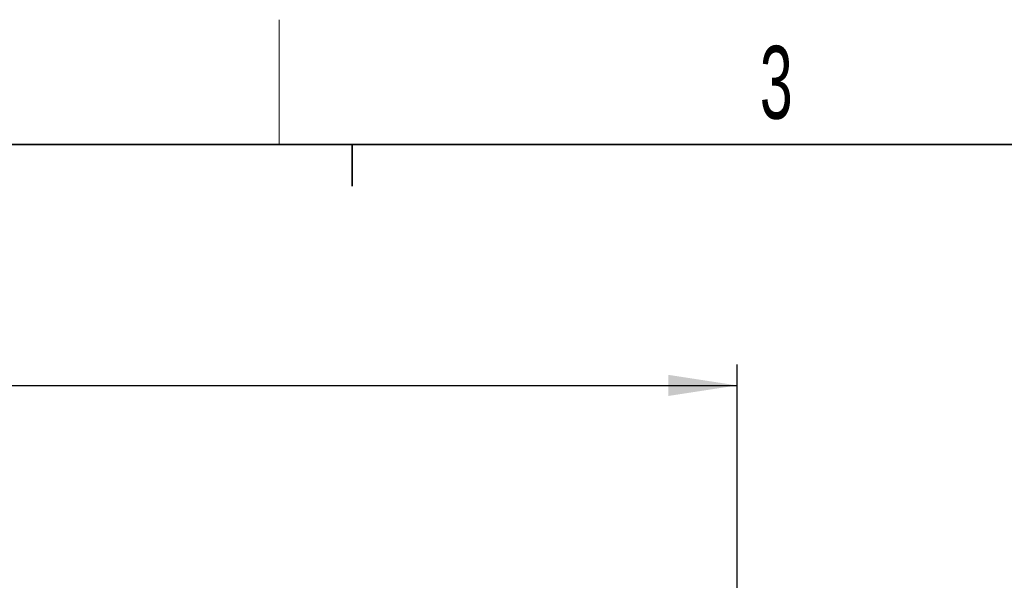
# Paper-space layout 'Blatt3' of a CAD drawing. Header units: millimetres. Extents: x 5 to 418, y 2 to 292.
# Tile 62 of 97: x 109 to 156, y 262 to 288. Entities that reach past the tile are written whole.
import ezdxf

# ---------------------------------------------------------------- set-up
doc = ezdxf.new("R2010")
doc.units = ezdxf.units.MM
doc.layers.add('SLD-0', color=7, linetype='Continuous')
doc.styles.add('SLDTEXTSTYLE0', font='TXT', dxfattribs={"width": 0.605})
doc.dimstyles.new('SLDDIMSTYLE1', dxfattribs={"dimtxt": 3.5, "dimasz": 3.302, "dimexe": 0, "dimexo": 0.0625, "dimgap": 0.875, "dimtad": 1, "dimlfac": 6, "dimrnd": 1e-09, "dimzin": 12, "dimdsep": 46, "dimtxsty": 'SLDTEXTSTYLE0', "dimsah": 1, "dimcen": 0.09, "dimadec": 0, "dimazin": 3, "dimtfac": 1, "dimtofl": 0, "dimtmove": 0, "dimatfit": 3, "dimfxl": 1, "dimfrac": 2, "dimtolj": 1, "dimtzin": 12, "dimarcsym": 0})

# ---------------------------------------------------------------- blocks, each defined once
blk = doc.blocks.new('_D_11')
at = {"layer": 'SLD-0'}
for p, q in [((59.721, 248.802), (59.721, 271.94)), ((143.471, 248.802), (143.471, 271.94)), ((59.721, 270.94), (143.471, 270.94))]:
    blk.add_line(p, q, dxfattribs=at)
for points in [[(59.721, 270.94), (63.023, 270.432), (63.023, 271.448)], [(143.471, 270.94), (140.169, 271.448), (140.169, 270.432)]]:
    blk.add_solid(points, dxfattribs=at)
at = {"layer": 'SLD-0', "insert": (95.581, 275.451), "char_height": 3.5, "attachment_point": 1, "style": 'SLDTEXTSTYLE0'}
blk.add_mtext('502,5', dxfattribs=at)

psp = doc.layouts.new('Blatt3')

# ---------------------------------------------------------------- linework, layer by layer
at = {"layer": 'SLD-0', "lineweight": 18}
psp.add_line((121.5, 282.5), (121.5, 288.5), dxfattribs=at)
at = {"layer": 'SLD-0', "lineweight": 35}
psp.add_line((408, 282.5), (26, 282.5), dxfattribs=at)
at = {"layer": 'SLD-0'}
for p, q in [((125, 280.5), (125, 282.5)), ((125, 282.5), (125, 280.5))]:
    psp.add_line(p, q, dxfattribs=at)

# ---------------------------------------------------------------- texts
at = {"layer": 'SLD-0', "insert": (145.3527, 287.243), "char_height": 3.5, "attachment_point": 2, "style": 'SLDTEXTSTYLE0'}
psp.add_mtext('3', dxfattribs=at)

# ---------------------------------------------------------------- dimensions: what is measured, and where the dimension line sits
at = {"layer": 'SLD-0'}
dim = psp.add_linear_dim(base=(143.4712, 270.9397), p1=(59.7212, 248.8022), p2=(143.4712, 248.8022), dimstyle='SLDDIMSTYLE1', dxfattribs=at)
dim.commit()
dim.dimension.update_dxf_attribs({"geometry": '_D_11', "text_midpoint": (101.5962, 270.9397), "dimtype": 160})

doc.saveas('drawing.dxf')
